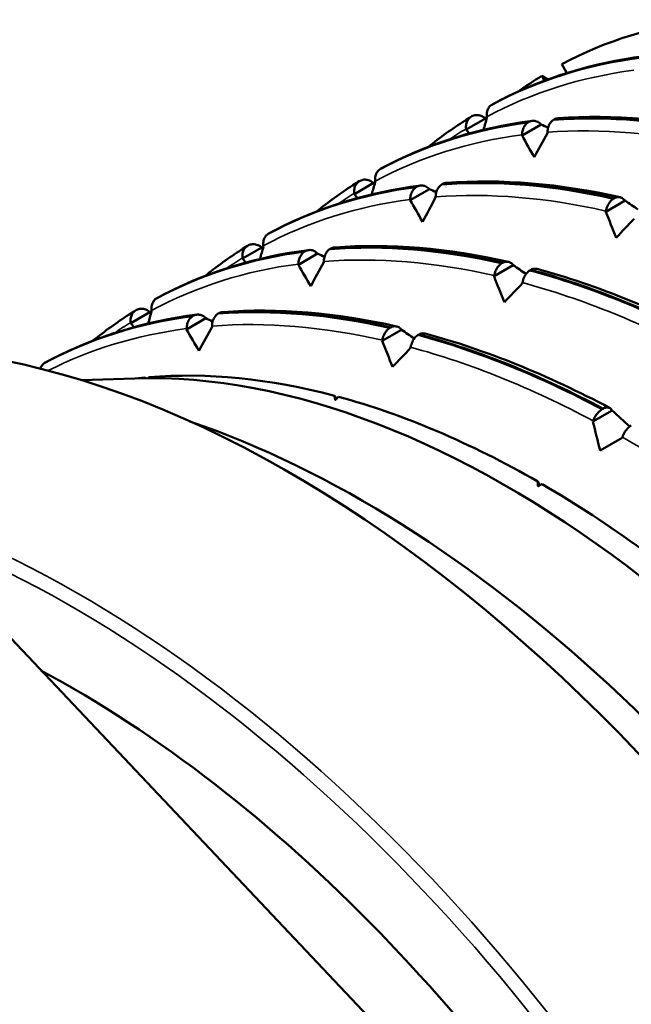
# Model space of a CAD drawing. Header units: millimetres. Extents: x 79 to 341, y 53 to 270.
# Tile 30 of 32: x 311 to 320, y 137 to 151. Entities that reach past the tile are written whole.
import ezdxf

# ---------------------------------------------------------------- set-up
doc = ezdxf.new("R2010")
doc.units = ezdxf.units.MM
doc.layers.add('Видимые тонкие (ГОСТ)', color=7, linetype='Continuous', lineweight=35)
doc.layers.add('Видимый контур (ГОСТ)', color=7, linetype='Continuous', lineweight=50)

msp = doc.modelspace()

# ---------------------------------------------------------------- linework, layer by layer
at = {"layer": 'Видимые тонкие (ГОСТ)'}
for centre, major_axis, start_param, end_param in [((312.155, 127.495), (9.5, -16.454), 0.537341, 2.58717), ((312.049, 127.434), (9.425, -16.325), 0.573517, 2.568076)]:
    msp.add_ellipse(centre, major_axis=major_axis, ratio=0.57735, start_param=start_param, end_param=end_param, dxfattribs=at)
for points in [[(320.253, 150.669), (319.48, 150.569), (318.758, 150.341), (318.106, 149.99)], [(317.801, 149.814), (317.721, 149.765), (317.643, 149.714), (317.565, 149.66)], [(321.481, 149.556), (320.616, 149.752), (319.779, 149.822), (318.99, 149.763)], [(318.619, 149.725), (317.846, 149.626), (317.124, 149.398), (316.472, 149.047)], [(316.984, 148.782), (316.211, 148.682), (315.49, 148.454), (314.837, 148.103)], [(316.167, 148.87), (316.087, 148.821), (316.008, 148.77), (315.931, 148.717)], [(319.846, 148.612), (318.982, 148.809), (318.145, 148.878), (317.356, 148.819)], [(314.532, 147.927), (314.452, 147.878), (314.374, 147.826), (314.296, 147.773)], [(318.212, 147.669), (317.347, 147.865), (316.51, 147.935), (315.721, 147.876)], [(315.35, 147.838), (314.577, 147.738), (313.855, 147.51), (313.203, 147.159)], [(321.294, 146.49), (320.395, 146.968), (319.498, 147.33), (318.625, 147.566)], [(313.716, 146.894), (312.991, 146.801), (312.311, 146.595), (311.691, 146.28)], [(312.898, 146.983), (312.818, 146.934), (312.739, 146.883), (312.662, 146.829)], [(316.578, 146.725), (315.713, 146.921), (314.876, 146.991), (314.087, 146.932)], [(319.659, 145.546), (318.761, 146.024), (317.864, 146.386), (316.991, 146.622)], [(322.755, 143.441), (321.883, 144.167), (320.986, 144.796), (320.087, 145.31)]]:
    msp.add_open_spline(points, degree=3, dxfattribs=at)
at = {"layer": 'Видимый контур (ГОСТ)'}
for p, q in [((319.202, 150.758), (319.266, 150.648)), ((319.266, 150.648), (319.266, 150.625)), ((318.947, 150.516), (318.907, 150.587)), ((318.907, 150.587), (318.995, 150.533)), ((318.192, 150.174), (318.178, 150.166)), ((318.084, 149.966), (317.802, 149.803)), ((317.873, 149.99), (317.887, 149.998)), ((318.075, 149.972), (318.084, 149.966)), ((318.106, 149.99), (318.107, 149.979)), ((318.708, 149.906), (318.721, 149.914)), ((319.093, 149.952), (319.079, 149.944)), ((317.802, 149.803), (317.801, 149.814)), ((318.9, 149.876), (318.619, 149.714)), ((318.892, 149.883), (318.9, 149.876)), ((318.99, 149.763), (318.99, 149.752)), ((318.619, 149.714), (318.619, 149.725)), ((316.557, 149.231), (316.543, 149.223)), ((316.238, 149.047), (316.252, 149.054)), ((316.472, 149.047), (316.473, 149.036)), ((316.449, 149.022), (316.168, 148.86)), ((316.44, 149.029), (316.449, 149.022)), ((317.265, 148.933), (316.984, 148.77)), ((317.073, 148.963), (317.087, 148.971)), ((317.258, 148.94), (317.265, 148.933)), ((317.458, 149.008), (317.445, 149.001)), ((316.168, 148.86), (316.167, 148.87)), ((316.984, 148.77), (316.984, 148.782)), ((317.356, 148.819), (317.356, 148.808)), ((320.126, 148.764), (319.845, 148.601)), ((319.955, 148.792), (319.969, 148.8)), ((320.12, 148.77), (320.126, 148.764)), ((319.845, 148.601), (319.846, 148.612)), ((314.923, 148.287), (314.909, 148.279)), ((314.815, 148.078), (314.534, 147.916)), ((314.604, 148.103), (314.618, 148.111)), ((314.806, 148.085), (314.815, 148.078)), ((314.837, 148.103), (314.839, 148.092)), ((315.824, 148.065), (315.81, 148.057)), ((314.534, 147.916), (314.532, 147.927)), ((315.631, 147.989), (315.35, 147.827)), ((315.439, 148.019), (315.452, 148.027)), ((315.624, 147.996), (315.631, 147.989)), ((315.35, 147.827), (315.35, 147.838)), ((315.721, 147.876), (315.721, 147.864)), ((318.491, 147.82), (318.21, 147.658)), ((318.321, 147.848), (318.334, 147.856)), ((318.486, 147.827), (318.491, 147.82)), ((318.748, 147.753), (318.734, 147.745)), ((318.21, 147.658), (318.212, 147.669)), ((318.625, 147.566), (318.623, 147.555)), ((313.288, 147.343), (313.275, 147.335)), ((313.18, 147.135), (312.899, 146.972)), ((312.97, 147.159), (312.983, 147.167)), ((313.172, 147.141), (313.18, 147.135)), ((313.203, 147.159), (313.204, 147.149)), ((313.996, 147.045), (313.715, 146.883)), ((313.804, 147.076), (313.818, 147.084)), ((313.989, 147.052), (313.996, 147.045)), ((314.19, 147.121), (314.176, 147.113)), ((312.899, 146.972), (312.898, 146.983)), ((313.715, 146.883), (313.716, 146.894)), ((314.087, 146.932), (314.087, 146.921)), ((316.686, 146.904), (316.7, 146.912)), ((316.857, 146.876), (316.576, 146.714)), ((316.851, 146.883), (316.857, 146.876)), ((317.113, 146.809), (317.1, 146.802)), ((316.576, 146.714), (316.578, 146.725)), ((316.991, 146.622), (316.989, 146.611)), ((311.654, 146.4), (311.64, 146.392)), ((312.959, 146.166), (312.179, 146.141)), ((313.11, 146.178), (313.119, 146.17)), ((315.877, 145.914), (315.911, 145.872)), ((319.937, 145.698), (319.656, 145.536)), ((319.789, 145.716), (319.803, 145.724)), ((319.933, 145.704), (319.937, 145.698)), ((319.656, 145.536), (319.659, 145.546)), ((320.087, 145.31), (320.083, 145.3)), ((320.083, 145.3), (319.76, 145.113)), ((318.849, 144.659), (318.88, 144.605)), ((310.973, 142.545), (317.793, 135.345))]:
    msp.add_line(p, q, dxfattribs=at)
for centre, major_axis, start_param, end_param in [((327.366, 136.277), (-8.312, 14.398), 6.039175, 6.265396), ((327.366, 136.277), (-8.312, 14.398), 0.017789, 0.06011), ((327.366, 136.277), (-8.313, 14.398), 0.121545, 0.124743), ((315.231, 129.271), (-9.5, 16.454), 3.142137, 5.999527), ((318.413, 131.108), (-8.25, 14.289), 3.440659, 5.984119), ((318.88, 131.378), (-8.122, 14.068), 6.024101, 6.033757), ((318.88, 131.378), (-8.122, 14.068), 5.762301, 6.018671), ((318.88, 131.378), (-8.122, 14.068), 5.500502, 5.756872), ((316.291, 129.883), (8.875, -15.372), 0.582662, 2.558931), ((318.88, 131.378), (-8.122, 14.068), 5.238703, 5.495072), ((312.049, 127.434), (-8.7, 15.069), 3.8894, 5.535378)]:
    msp.add_ellipse(centre, major_axis=major_axis, ratio=0.57735, start_param=start_param, end_param=end_param, dxfattribs=at)
for points in [[(318.178, 150.166), (318.835, 150.52), (319.563, 150.75), (320.342, 150.85)], [(320.356, 150.858), (319.576, 150.758), (318.849, 150.528), (318.192, 150.174)], [(318.288, 150.225), (318.934, 150.557), (319.647, 150.775), (320.402, 150.873)], [(316.543, 149.223), (317.201, 149.576), (317.928, 149.806), (318.708, 149.906)], [(318.721, 149.914), (317.942, 149.814), (317.215, 149.584), (316.557, 149.231)], [(316.653, 149.281), (317.299, 149.614), (318.013, 149.832), (318.767, 149.929)], [(317.251, 149.549), (317.421, 149.687), (317.598, 149.814), (317.781, 149.932)], [(317.781, 149.932), (317.811, 149.952), (317.842, 149.971), (317.873, 149.99)], [(318.107, 149.979), (318.09, 149.919), (318.073, 149.859), (318.056, 149.799)], [(318.084, 149.966), (318.09, 149.964), (318.096, 149.962), (318.102, 149.961)], [(319.079, 149.944), (319.874, 150.004), (320.718, 149.933), (321.59, 149.735)], [(321.603, 149.743), (320.732, 149.941), (319.888, 150.012), (319.093, 149.952)], [(319.146, 149.967), (319.128, 149.966), (319.11, 149.961), (319.093, 149.952)], [(319.146, 149.967), (319.953, 150.028), (320.811, 149.956), (321.689, 149.756)], [(317.85, 149.746), (317.834, 149.765), (317.818, 149.784), (317.802, 149.803)], [(318.9, 149.876), (318.933, 149.861), (318.966, 149.845), (319, 149.83)], [(318.799, 149.4), (318.738, 149.504), (318.678, 149.609), (318.619, 149.714)], [(318.99, 149.752), (318.926, 149.634), (318.863, 149.517), (318.799, 149.4)], [(316.146, 148.988), (316.177, 149.008), (316.208, 149.027), (316.238, 149.047)], [(317.445, 149.001), (318.24, 149.06), (319.083, 148.99), (319.955, 148.792)], [(319.969, 148.8), (319.097, 148.998), (318.253, 149.068), (317.458, 149.008)], [(317.512, 149.024), (318.318, 149.084), (319.177, 149.012), (320.055, 148.813)], [(314.909, 148.279), (315.566, 148.633), (316.294, 148.863), (317.073, 148.963)], [(317.087, 148.971), (316.308, 148.871), (315.58, 148.641), (314.923, 148.287)], [(315.019, 148.338), (315.665, 148.67), (316.378, 148.888), (317.133, 148.985)], [(315.616, 148.605), (315.787, 148.743), (315.964, 148.871), (316.146, 148.988)], [(316.473, 149.036), (316.456, 148.976), (316.439, 148.915), (316.422, 148.855)], [(316.449, 149.022), (316.455, 149.02), (316.462, 149.019), (316.468, 149.017)], [(317.265, 148.933), (317.299, 148.917), (317.332, 148.902), (317.365, 148.886)], [(317.512, 149.024), (317.493, 149.022), (317.475, 149.017), (317.458, 149.008)], [(316.215, 148.802), (316.199, 148.821), (316.184, 148.84), (316.168, 148.86)], [(317.165, 148.456), (317.104, 148.561), (317.044, 148.666), (316.984, 148.77)], [(317.356, 148.808), (317.292, 148.691), (317.228, 148.573), (317.165, 148.456)], [(320.126, 148.764), (320.188, 148.721), (320.251, 148.679), (320.313, 148.636)], [(319.996, 148.222), (319.945, 148.348), (319.894, 148.475), (319.845, 148.601)], [(320.258, 148.498), (320.17, 148.406), (320.083, 148.314), (319.996, 148.222)], [(313.385, 147.394), (314.031, 147.726), (314.744, 147.945), (315.499, 148.042)], [(313.982, 147.661), (314.152, 147.799), (314.329, 147.927), (314.512, 148.045)], [(314.512, 148.045), (314.542, 148.064), (314.573, 148.084), (314.604, 148.103)], [(314.839, 148.092), (314.822, 148.032), (314.805, 147.972), (314.788, 147.912)], [(314.815, 148.078), (314.821, 148.077), (314.827, 148.075), (314.833, 148.074)], [(315.81, 148.057), (316.605, 148.116), (317.449, 148.046), (318.321, 147.848)], [(318.334, 147.856), (317.463, 148.054), (316.619, 148.124), (315.824, 148.065)], [(315.877, 148.08), (315.859, 148.079), (315.841, 148.074), (315.824, 148.065)], [(315.877, 148.08), (316.684, 148.14), (317.542, 148.069), (318.42, 147.869)], [(313.275, 147.335), (313.932, 147.689), (314.659, 147.919), (315.439, 148.019)], [(315.452, 148.027), (314.673, 147.927), (313.946, 147.697), (313.288, 147.343)], [(314.581, 147.858), (314.565, 147.878), (314.549, 147.897), (314.534, 147.916)], [(315.631, 147.989), (315.664, 147.973), (315.698, 147.958), (315.731, 147.942)], [(315.53, 147.513), (315.47, 147.617), (315.409, 147.722), (315.35, 147.827)], [(315.721, 147.864), (315.657, 147.747), (315.594, 147.63), (315.53, 147.513)], [(318.491, 147.82), (318.554, 147.778), (318.616, 147.735), (318.678, 147.693)], [(321.438, 146.668), (320.532, 147.15), (319.628, 147.515), (318.748, 147.753)], [(318.838, 147.765), (319.721, 147.526), (320.632, 147.158), (321.538, 146.677)], [(318.361, 147.278), (318.31, 147.405), (318.26, 147.531), (318.21, 147.658)], [(318.734, 147.745), (319.614, 147.507), (320.518, 147.142), (321.424, 146.66)], [(318.623, 147.555), (318.536, 147.463), (318.448, 147.37), (318.361, 147.278)], [(314.176, 147.113), (314.971, 147.173), (315.815, 147.103), (316.686, 146.904)], [(316.7, 146.912), (315.828, 147.11), (314.985, 147.181), (314.19, 147.121)], [(314.243, 147.136), (315.049, 147.197), (315.908, 147.125), (316.786, 146.926)], [(311.64, 146.392), (312.298, 146.746), (313.025, 146.975), (313.804, 147.076)], [(313.818, 147.084), (313.039, 146.983), (312.311, 146.754), (311.654, 146.4)], [(311.75, 146.45), (312.396, 146.783), (313.11, 147.001), (313.864, 147.098)], [(312.347, 146.718), (312.518, 146.856), (312.695, 146.984), (312.877, 147.101)], [(312.877, 147.101), (312.908, 147.121), (312.939, 147.14), (312.97, 147.159)], [(313.204, 147.149), (313.187, 147.088), (313.17, 147.028), (313.153, 146.968)], [(313.18, 147.135), (313.187, 147.133), (313.193, 147.132), (313.199, 147.13)], [(313.996, 147.045), (314.03, 147.03), (314.063, 147.014), (314.096, 146.999)], [(314.243, 147.136), (314.224, 147.135), (314.206, 147.13), (314.19, 147.121)], [(312.946, 146.915), (312.931, 146.934), (312.915, 146.953), (312.899, 146.972)], [(314.087, 146.921), (314.023, 146.803), (313.959, 146.686), (313.896, 146.569)], [(313.896, 146.569), (313.835, 146.674), (313.775, 146.778), (313.715, 146.883)], [(316.857, 146.876), (316.919, 146.834), (316.982, 146.792), (317.044, 146.749)], [(317.1, 146.802), (317.979, 146.564), (318.883, 146.199), (319.789, 145.716)], [(319.803, 145.724), (318.897, 146.207), (317.993, 146.571), (317.113, 146.809)], [(317.203, 146.822), (318.087, 146.583), (318.998, 146.215), (319.903, 145.733)], [(316.727, 146.335), (316.676, 146.461), (316.626, 146.587), (316.576, 146.714)], [(316.989, 146.611), (316.901, 146.519), (316.814, 146.427), (316.727, 146.335)], [(319.937, 145.698), (320.022, 145.62), (320.108, 145.542), (320.193, 145.464)], [(319.76, 145.113), (319.725, 145.254), (319.69, 145.395), (319.656, 145.536)]]:
    msp.add_open_spline(points, degree=3, dxfattribs=at)
for points, knots in [([(318.178, 150.166), (318.161, 150.156), (318.147, 150.142), (318.124, 150.108), (318.116, 150.089), (318.104, 150.044), (318.103, 150.017), (318.106, 149.99)], [-0.02286575, -0.02286575, -0.02286575, -0.02286575, -0.01566856, -0.01566856, -0.00847177, -0.00847177, 0, 0, 0, 0]), ([(317.801, 149.814), (317.798, 149.837), (317.799, 149.86), (317.807, 149.903), (317.814, 149.922), (317.837, 149.961), (317.853, 149.978), (317.873, 149.99)], [-0.02287204, -0.02287204, -0.02287204, -0.02287204, -0.01567294, -0.01567294, -0.00847425, -0.00847425, 0, 0, 0, 0]), ([(317.887, 149.998), (317.904, 150.007), (317.923, 150.012), (317.963, 150.016), (317.984, 150.013), (318.029, 150.001), (318.053, 149.989), (318.075, 149.972)], [-0.02286575, -0.02286575, -0.02286575, -0.02286575, -0.01566856, -0.01566856, -0.00847177, -0.00847177, 0, 0, 0, 0]), ([(318.619, 149.725), (318.619, 149.749), (318.622, 149.773), (318.635, 149.817), (318.645, 149.837), (318.671, 149.877), (318.688, 149.894), (318.708, 149.906)], [-0.02287204, -0.02287204, -0.02287204, -0.02287204, -0.01567294, -0.01567294, -0.00847425, -0.00847425, 0, 0, 0, 0]), ([(318.721, 149.914), (318.739, 149.923), (318.757, 149.929), (318.795, 149.931), (318.814, 149.928), (318.854, 149.914), (318.874, 149.901), (318.892, 149.883)], [-0.02286575, -0.02286575, -0.02286575, -0.02286575, -0.01566856, -0.01566856, -0.00847177, -0.00847177, 0, 0, 0, 0]), ([(319.079, 149.944), (319.062, 149.934), (319.047, 149.919), (319.022, 149.885), (319.012, 149.866), (318.995, 149.819), (318.991, 149.791), (318.99, 149.763)], [-0.02286575, -0.02286575, -0.02286575, -0.02286575, -0.01566856, -0.01566856, -0.00847177, -0.00847177, 0, 0, 0, 0]), ([(316.543, 149.223), (316.527, 149.212), (316.513, 149.198), (316.49, 149.165), (316.481, 149.146), (316.47, 149.1), (316.468, 149.074), (316.472, 149.047)], [-0.02286575, -0.02286575, -0.02286575, -0.02286575, -0.01566856, -0.01566856, -0.00847177, -0.00847177, 0, 0, 0, 0]), ([(316.167, 148.87), (316.164, 148.893), (316.164, 148.916), (316.173, 148.959), (316.18, 148.979), (316.203, 149.017), (316.219, 149.034), (316.238, 149.047)], [-0.02287204, -0.02287204, -0.02287204, -0.02287204, -0.01567294, -0.01567294, -0.00847425, -0.00847425, 0, 0, 0, 0]), ([(316.252, 149.054), (316.27, 149.063), (316.289, 149.069), (316.329, 149.072), (316.35, 149.07), (316.395, 149.057), (316.419, 149.045), (316.44, 149.029)], [-0.02286575, -0.02286575, -0.02286575, -0.02286575, -0.01566856, -0.01566856, -0.00847177, -0.00847177, 0, 0, 0, 0]), ([(316.984, 148.782), (316.985, 148.805), (316.988, 148.829), (317.001, 148.873), (317.01, 148.894), (317.036, 148.933), (317.054, 148.95), (317.073, 148.963)], [-0.02287204, -0.02287204, -0.02287204, -0.02287204, -0.01567294, -0.01567294, -0.00847425, -0.00847425, 0, 0, 0, 0]), ([(317.087, 148.971), (317.104, 148.98), (317.123, 148.985), (317.16, 148.987), (317.179, 148.985), (317.22, 148.97), (317.24, 148.957), (317.258, 148.94)], [-0.02286575, -0.02286575, -0.02286575, -0.02286575, -0.01566856, -0.01566856, -0.00847177, -0.00847177, 0, 0, 0, 0]), ([(317.445, 149.001), (317.428, 148.99), (317.413, 148.976), (317.388, 148.942), (317.377, 148.922), (317.361, 148.875), (317.356, 148.847), (317.356, 148.819)], [-0.02286575, -0.02286575, -0.02286575, -0.02286575, -0.01566856, -0.01566856, -0.00847177, -0.00847177, 0, 0, 0, 0]), ([(319.846, 148.612), (319.85, 148.636), (319.857, 148.659), (319.876, 148.703), (319.887, 148.723), (319.917, 148.762), (319.935, 148.779), (319.955, 148.792)], [-0.02287204, -0.02287204, -0.02287204, -0.02287204, -0.01567294, -0.01567294, -0.00847425, -0.00847425, 0, 0, 0, 0]), ([(319.969, 148.8), (319.986, 148.809), (320.004, 148.814), (320.038, 148.817), (320.055, 148.814), (320.09, 148.8), (320.106, 148.787), (320.12, 148.77)], [-0.02286575, -0.02286575, -0.02286575, -0.02286575, -0.01566856, -0.01566856, -0.00847177, -0.00847177, 0, 0, 0, 0]), ([(314.909, 148.279), (314.892, 148.268), (314.878, 148.254), (314.855, 148.221), (314.847, 148.202), (314.835, 148.157), (314.834, 148.13), (314.837, 148.103)], [-0.02286575, -0.02286575, -0.02286575, -0.02286575, -0.01566856, -0.01566856, -0.00847177, -0.00847177, 0, 0, 0, 0]), ([(314.532, 147.927), (314.529, 147.95), (314.53, 147.972), (314.538, 148.015), (314.546, 148.035), (314.568, 148.073), (314.585, 148.09), (314.604, 148.103)], [-0.02287204, -0.02287204, -0.02287204, -0.02287204, -0.01567294, -0.01567294, -0.00847425, -0.00847425, 0, 0, 0, 0]), ([(314.618, 148.111), (314.635, 148.12), (314.654, 148.125), (314.695, 148.128), (314.715, 148.126), (314.761, 148.113), (314.784, 148.101), (314.806, 148.085)], [-0.02286575, -0.02286575, -0.02286575, -0.02286575, -0.01566856, -0.01566856, -0.00847177, -0.00847177, 0, 0, 0, 0]), ([(315.452, 148.027), (315.47, 148.036), (315.488, 148.041), (315.526, 148.044), (315.545, 148.041), (315.585, 148.026), (315.606, 148.013), (315.624, 147.996)], [-0.02286575, -0.02286575, -0.02286575, -0.02286575, -0.01566856, -0.01566856, -0.00847177, -0.00847177, 0, 0, 0, 0]), ([(315.81, 148.057), (315.794, 148.046), (315.779, 148.032), (315.753, 147.998), (315.743, 147.978), (315.726, 147.931), (315.722, 147.904), (315.721, 147.876)], [-0.02286575, -0.02286575, -0.02286575, -0.02286575, -0.01566856, -0.01566856, -0.00847177, -0.00847177, 0, 0, 0, 0]), ([(315.35, 147.838), (315.35, 147.862), (315.354, 147.885), (315.367, 147.93), (315.376, 147.95), (315.402, 147.989), (315.419, 148.007), (315.439, 148.019)], [-0.02287204, -0.02287204, -0.02287204, -0.02287204, -0.01567294, -0.01567294, -0.00847425, -0.00847425, 0, 0, 0, 0]), ([(318.212, 147.669), (318.216, 147.692), (318.223, 147.715), (318.241, 147.759), (318.253, 147.779), (318.283, 147.818), (318.301, 147.836), (318.321, 147.848)], [-0.02287204, -0.02287204, -0.02287204, -0.02287204, -0.01567294, -0.01567294, -0.00847425, -0.00847425, 0, 0, 0, 0]), ([(318.334, 147.856), (318.352, 147.865), (318.369, 147.87), (318.404, 147.873), (318.421, 147.87), (318.455, 147.856), (318.472, 147.844), (318.486, 147.827)], [-0.02286575, -0.02286575, -0.02286575, -0.02286575, -0.01566856, -0.01566856, -0.00847177, -0.00847177, 0, 0, 0, 0]), ([(318.838, 147.765), (318.828, 147.768), (318.819, 147.769), (318.789, 147.769), (318.768, 147.764), (318.748, 147.753)], [-0.01257258, -0.01257258, -0.01257258, -0.01257258, -0.00847425, -0.00847425, 0, 0, 0, 0]), ([(318.734, 147.745), (318.717, 147.735), (318.701, 147.72), (318.673, 147.687), (318.66, 147.667), (318.638, 147.621), (318.63, 147.594), (318.625, 147.566)], [-0.02286575, -0.02286575, -0.02286575, -0.02286575, -0.01566856, -0.01566856, -0.00847177, -0.00847177, 0, 0, 0, 0]), ([(313.275, 147.335), (313.258, 147.325), (313.244, 147.311), (313.221, 147.278), (313.212, 147.258), (313.201, 147.213), (313.2, 147.186), (313.203, 147.159)], [-0.02286575, -0.02286575, -0.02286575, -0.02286575, -0.01566856, -0.01566856, -0.00847177, -0.00847177, 0, 0, 0, 0]), ([(312.983, 147.167), (313.001, 147.176), (313.02, 147.182), (313.06, 147.185), (313.081, 147.183), (313.126, 147.17), (313.15, 147.158), (313.172, 147.141)], [-0.02286575, -0.02286575, -0.02286575, -0.02286575, -0.01566856, -0.01566856, -0.00847177, -0.00847177, 0, 0, 0, 0]), ([(312.898, 146.983), (312.895, 147.006), (312.896, 147.029), (312.904, 147.072), (312.911, 147.092), (312.934, 147.13), (312.95, 147.147), (312.97, 147.159)], [-0.02287204, -0.02287204, -0.02287204, -0.02287204, -0.01567294, -0.01567294, -0.00847425, -0.00847425, 0, 0, 0, 0]), ([(313.716, 146.894), (313.716, 146.918), (313.719, 146.942), (313.732, 146.986), (313.742, 147.007), (313.767, 147.046), (313.785, 147.063), (313.804, 147.076)], [-0.02287204, -0.02287204, -0.02287204, -0.02287204, -0.01567294, -0.01567294, -0.00847425, -0.00847425, 0, 0, 0, 0]), ([(313.818, 147.084), (313.835, 147.092), (313.854, 147.098), (313.892, 147.1), (313.911, 147.097), (313.951, 147.083), (313.971, 147.07), (313.989, 147.052)], [-0.02286575, -0.02286575, -0.02286575, -0.02286575, -0.01566856, -0.01566856, -0.00847177, -0.00847177, 0, 0, 0, 0]), ([(314.176, 147.113), (314.159, 147.103), (314.144, 147.089), (314.119, 147.054), (314.108, 147.035), (314.092, 146.988), (314.087, 146.96), (314.087, 146.932)], [-0.02286575, -0.02286575, -0.02286575, -0.02286575, -0.01566856, -0.01566856, -0.00847177, -0.00847177, 0, 0, 0, 0]), ([(316.578, 146.725), (316.582, 146.749), (316.588, 146.772), (316.607, 146.816), (316.619, 146.836), (316.648, 146.875), (316.667, 146.892), (316.686, 146.904)], [-0.02287204, -0.02287204, -0.02287204, -0.02287204, -0.01567294, -0.01567294, -0.00847425, -0.00847425, 0, 0, 0, 0]), ([(316.7, 146.912), (316.717, 146.921), (316.735, 146.927), (316.77, 146.929), (316.787, 146.927), (316.821, 146.913), (316.838, 146.9), (316.851, 146.883)], [-0.02286575, -0.02286575, -0.02286575, -0.02286575, -0.01566856, -0.01566856, -0.00847177, -0.00847177, 0, 0, 0, 0]), ([(317.1, 146.802), (317.083, 146.791), (317.067, 146.777), (317.039, 146.743), (317.026, 146.724), (317.004, 146.677), (316.996, 146.65), (316.991, 146.622)], [-0.02286575, -0.02286575, -0.02286575, -0.02286575, -0.01566856, -0.01566856, -0.00847177, -0.00847177, 0, 0, 0, 0]), ([(317.203, 146.822), (317.194, 146.824), (317.184, 146.825), (317.154, 146.825), (317.133, 146.82), (317.113, 146.809)], [-0.01257258, -0.01257258, -0.01257258, -0.01257258, -0.00847425, -0.00847425, 0, 0, 0, 0]), ([(311.64, 146.392), (311.624, 146.381), (311.609, 146.367), (311.589, 146.338), (311.582, 146.324), (311.577, 146.309)], [-0.02286575, -0.02286575, -0.02286575, -0.02286575, -0.01566856, -0.01566856, -0.01024187, -0.01024187, -0.01024187, -0.01024187]), ([(319.803, 145.724), (319.82, 145.733), (319.837, 145.739), (319.868, 145.743), (319.883, 145.741), (319.911, 145.73), (319.924, 145.719), (319.933, 145.704)], [-0.02286575, -0.02286575, -0.02286575, -0.02286575, -0.01566856, -0.01566856, -0.00847177, -0.00847177, 0, 0, 0, 0]), ([(319.659, 145.546), (319.667, 145.568), (319.677, 145.59), (319.702, 145.631), (319.716, 145.65), (319.75, 145.687), (319.769, 145.704), (319.789, 145.716)], [-0.02287204, -0.02287204, -0.02287204, -0.02287204, -0.01567294, -0.01567294, -0.00847425, -0.00847425, 0, 0, 0, 0]), ([(320.217, 145.48), (320.2, 145.47), (320.183, 145.456), (320.152, 145.424), (320.137, 145.405), (320.109, 145.361), (320.096, 145.336), (320.087, 145.31)], [-0.02286575, -0.02286575, -0.02286575, -0.02286575, -0.01566856, -0.01566856, -0.00847177, -0.00847177, 0, 0, 0, 0])]:
    msp.add_open_spline(points, degree=3, knots=knots, dxfattribs=at)
for points, weights in [([(313.112, 146.17), (313.111, 146.174), (313.11, 146.178)], [1.00000942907, 1.00000475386, 1]), ([(313.164, 146.183), (313.16, 146.176), (313.156, 146.17)], [1, 1.00000683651, 1.00001351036]), ([(315.888, 145.85), (315.883, 145.882), (315.877, 145.914)], [1.00006146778, 1.00003258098, 1]), ([(315.938, 145.898), (315.913, 145.874), (315.888, 145.85)], [1, 1.00003258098, 1.00006146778]), ([(318.853, 144.589), (318.851, 144.624), (318.849, 144.659)], [1.00006146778, 1.00003258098, 1]), ([(318.911, 144.623), (318.882, 144.606), (318.853, 144.589)], [1, 1.00003258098, 1.00006146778])]:
    msp.add_rational_spline(points, weights, degree=2, dxfattribs=at)

doc.saveas('drawing.dxf')
